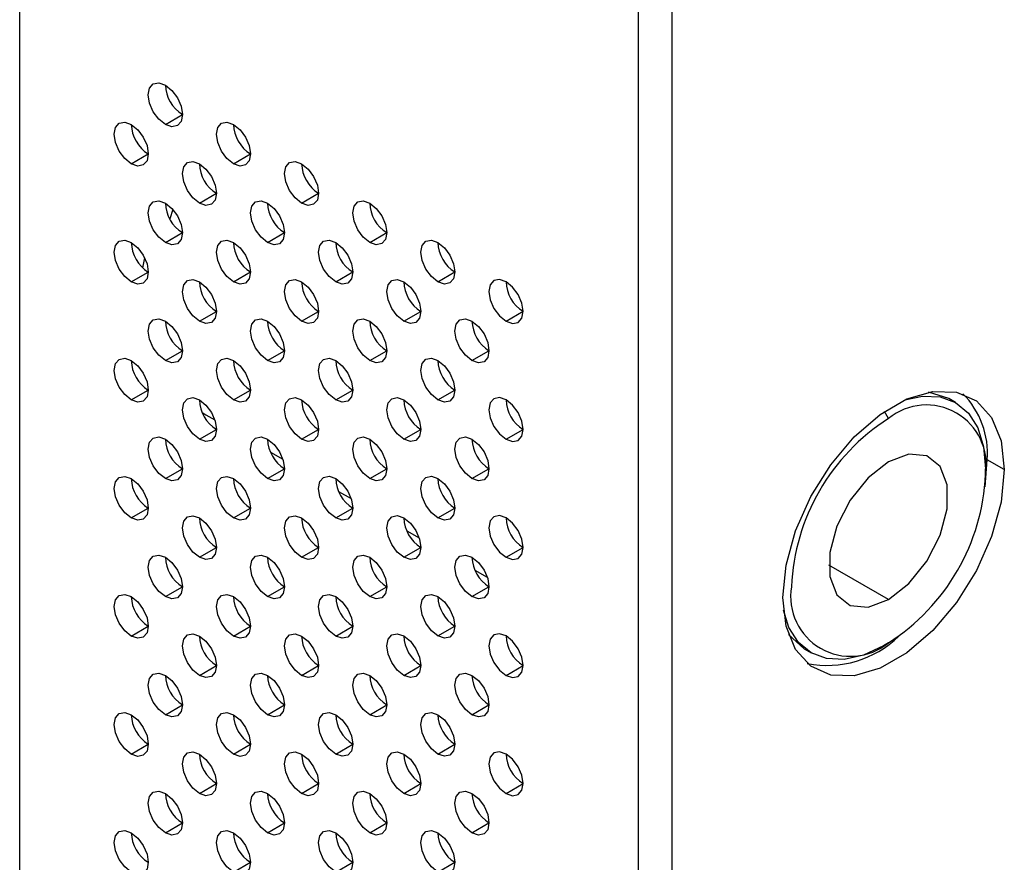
# Model space of a CAD drawing. Header units: millimetres. Extents: x 0 to 1118, y 0 to 864.
# Tile 177 of 256: x 921.71 to 928.52, y 654.75 to 660.57. Entities that reach past the tile are written whole.
import ezdxf

# ---------------------------------------------------------------- set-up
doc = ezdxf.new("R2010")
doc.units = ezdxf.units.MM

msp = doc.modelspace()

# ---------------------------------------------------------------- linework, layer by layer
at = {"color": 7, "linetype": 'Continuous', "lineweight": 25}
for p, q in [((921.7098, 638.5157), (921.7098, 663.2493)), ((925.9878, 660.7797), (925.9878, 585.0455)), ((926.2235, 585.0455), (926.2235, 660.7797)), ((922.7175, 659.8505), (922.8353, 659.9186)), ((922.4818, 659.5783), (922.5996, 659.6464)), ((923.1889, 659.5784), (923.3067, 659.6464)), ((922.9532, 659.3062), (923.071, 659.3742)), ((923.6603, 659.3063), (923.7781, 659.3743)), ((922.7691, 659.2627), (922.748, 659.1971)), ((922.7175, 659.034), (922.8353, 659.102)), ((923.4246, 659.0341), (923.5424, 659.1021)), ((924.1317, 659.0341), (924.2495, 659.1022)), ((922.562, 658.8586), (922.5745, 658.9283)), ((922.4818, 658.7618), (922.5996, 658.8298)), ((923.1889, 658.7619), (923.3067, 658.8299)), ((923.896, 658.7619), (924.0138, 658.83)), ((924.6031, 658.762), (924.7209, 658.83)), ((922.9532, 658.4897), (923.071, 658.5577)), ((923.6603, 658.4897), (923.7781, 658.5578)), ((924.3674, 658.4898), (924.4852, 658.5578)), ((925.0745, 658.4899), (925.1923, 658.5579)), ((922.7175, 658.2175), (922.8353, 658.2855)), ((923.4246, 658.2175), (923.5424, 658.2856)), ((924.1317, 658.2176), (924.2495, 658.2856)), ((924.8388, 658.2177), (924.9566, 658.2857)), ((922.4818, 657.9453), (922.5996, 658.0133)), ((923.1889, 657.9453), (923.3067, 658.0134)), ((923.896, 657.9454), (924.0138, 658.0134)), ((924.6031, 657.9455), (924.7209, 658.0135)), ((928.1377, 657.9546), (927.9965, 657.9993)), ((928.1849, 657.9274), (928.1377, 657.9546)), ((922.9732, 657.8578), (922.9979, 657.8427)), ((922.9979, 657.8427), (923.0593, 657.8072)), ((922.9532, 657.6731), (923.071, 657.7412)), ((923.6603, 657.6732), (923.7781, 657.7412)), ((924.3674, 657.6733), (924.4852, 657.7413)), ((925.0745, 657.6733), (925.1923, 657.7414)), ((923.4451, 657.5845), (923.5307, 657.5351)), ((928.3882, 657.3444), (928.4038, 657.5308)), ((928.5216, 657.4628), (928.4038, 657.5308)), ((922.7175, 657.4009), (922.8353, 657.469)), ((923.4246, 657.401), (923.5424, 657.469)), ((924.1317, 657.4011), (924.2495, 657.4691)), ((924.8388, 657.4011), (924.9566, 657.4692)), ((928.392, 657.4287), (928.392, 657.4696)), ((923.9165, 657.3123), (924.0021, 657.263)), ((922.4818, 657.1287), (922.5996, 657.1968)), ((923.1889, 657.1288), (923.3067, 657.1968)), ((923.896, 657.1289), (924.0138, 657.1969)), ((924.6031, 657.1289), (924.7209, 657.197)), ((924.388, 657.0402), (924.4735, 656.9908)), ((922.9532, 656.8566), (923.071, 656.9246)), ((923.6603, 656.8567), (923.7781, 656.9247)), ((924.3674, 656.8567), (924.4852, 656.9248)), ((925.0745, 656.8568), (925.1923, 656.9248)), ((924.8594, 656.7681), (924.9449, 656.7187)), ((922.7175, 656.5844), (922.8353, 656.6524)), ((923.4246, 656.5844), (923.5424, 656.6525)), ((924.1317, 656.5845), (924.2495, 656.6525)), ((924.8388, 656.5846), (924.9566, 656.6526)), ((922.4818, 656.3122), (922.5996, 656.3802)), ((923.1889, 656.3122), (923.3067, 656.3803)), ((923.896, 656.3123), (924.0138, 656.3803)), ((924.6031, 656.3124), (924.7209, 656.3804)), ((927.0285, 656.3224), (927.1378, 656.2225)), ((927.7203, 656.2652), (927.6849, 656.2448)), ((927.1378, 656.2225), (927.1849, 656.1953)), ((922.9532, 656.04), (923.071, 656.1081)), ((923.6603, 656.0401), (923.7781, 656.1081)), ((924.3674, 656.0402), (924.4852, 656.1082)), ((925.0745, 656.0402), (925.1923, 656.1083)), ((922.7175, 655.7678), (922.8353, 655.8359)), ((923.4246, 655.7679), (923.5424, 655.8359)), ((924.1317, 655.768), (924.2495, 655.836)), ((924.8388, 655.768), (924.9566, 655.8361)), ((922.4818, 655.4956), (922.5996, 655.5637)), ((923.1889, 655.4957), (923.3067, 655.5637)), ((923.896, 655.4958), (924.0138, 655.5638)), ((924.6031, 655.4958), (924.7209, 655.5639)), ((922.9532, 655.2235), (923.071, 655.2915)), ((923.6603, 655.2236), (923.7781, 655.2916)), ((924.3674, 655.2236), (924.4852, 655.2917)), ((925.0745, 655.2237), (925.1923, 655.2917)), ((922.7175, 654.9513), (922.8353, 655.0193)), ((923.4246, 654.9514), (923.5424, 655.0194)), ((924.1317, 654.9514), (924.2495, 655.0195)), ((924.8388, 654.9515), (924.9566, 655.0195)), ((923.1889, 654.6792), (923.3067, 654.7472)), ((923.896, 654.6792), (924.0138, 654.7473)), ((924.6031, 654.6793), (924.7209, 654.7473))]:
    msp.add_line(p, q, dxfattribs=at)
at = {"color": 8, "linetype": 'Continuous', "lineweight": 25}
for p, q in [((927.7203, 657.8167), (927.6921, 657.8654)), ((927.7203, 656.5646), (927.3078, 656.8027))]:
    msp.add_line(p, q, dxfattribs=at)
at = {"color": 7, "linetype": 'Continuous', "lineweight": 25, "flags": 128}
for points in [[(922.7175, 659.8505), (922.6724, 659.8869), (922.6341, 659.9385), (922.6086, 659.9974), (922.5996, 660.0547), (922.6086, 660.1016), (922.6341, 660.131), (922.6724, 660.1384), (922.7175, 660.1227)], [(922.7175, 660.1227), (922.7626, 660.0863), (922.8008, 660.0348), (922.8264, 659.9759), (922.8353, 659.9186), (922.8264, 659.8717), (922.8008, 659.8423), (922.7626, 659.8349), (922.7175, 659.8505)], [(922.4818, 659.5783), (922.4367, 659.6147), (922.3984, 659.6663), (922.3729, 659.7252), (922.3639, 659.7825), (922.3729, 659.8294), (922.3984, 659.8588), (922.4367, 659.8662), (922.4818, 659.8505)], [(923.1889, 659.5784), (923.1438, 659.6148), (923.1055, 659.6664), (923.08, 659.7253), (923.071, 659.7825), (923.08, 659.8294), (923.1055, 659.8588), (923.1438, 659.8663), (923.1889, 659.8506)], [(922.4818, 659.8505), (922.5269, 659.8141), (922.5651, 659.7626), (922.5907, 659.7037), (922.5996, 659.6464), (922.5907, 659.5995), (922.5651, 659.5701), (922.5269, 659.5627), (922.4818, 659.5783)], [(923.1889, 659.8506), (923.234, 659.8142), (923.2722, 659.7626), (923.2978, 659.7037), (923.3067, 659.6465), (923.2978, 659.5996), (923.2722, 659.5702), (923.234, 659.5627), (923.1889, 659.5784)], [(922.9532, 659.3062), (922.9081, 659.3426), (922.8698, 659.3942), (922.8443, 659.4531), (922.8353, 659.5103), (922.8443, 659.5572), (922.8698, 659.5866), (922.9081, 659.5941), (922.9532, 659.5784)], [(923.6603, 659.3063), (923.6152, 659.3427), (923.5769, 659.3942), (923.5514, 659.4531), (923.5424, 659.5104), (923.5514, 659.5573), (923.5769, 659.5867), (923.6152, 659.5941), (923.6603, 659.5785)], [(922.9532, 659.5784), (922.9983, 659.542), (923.0365, 659.4904), (923.0621, 659.4315), (923.071, 659.3743), (923.0621, 659.3274), (923.0365, 659.298), (922.9983, 659.2905), (922.9532, 659.3062)], [(923.6603, 659.5785), (923.7054, 659.5421), (923.7436, 659.4905), (923.7692, 659.4316), (923.7781, 659.3743), (923.7692, 659.3274), (923.7436, 659.298), (923.7054, 659.2906), (923.6603, 659.3063)], [(922.7175, 659.034), (922.6724, 659.0704), (922.6341, 659.122), (922.6086, 659.1809), (922.5996, 659.2381), (922.6086, 659.285), (922.6341, 659.3144), (922.6724, 659.3219), (922.7175, 659.3062)], [(923.4246, 659.0341), (923.3795, 659.0705), (923.3412, 659.122), (923.3157, 659.1809), (923.3067, 659.2382), (923.3157, 659.2851), (923.3412, 659.3145), (923.3795, 659.3219), (923.4246, 659.3063)], [(924.1317, 659.0341), (924.0866, 659.0705), (924.0484, 659.1221), (924.0228, 659.181), (924.0138, 659.2383), (924.0228, 659.2852), (924.0484, 659.3146), (924.0866, 659.322), (924.1317, 659.3063)], [(922.7175, 659.3062), (922.7626, 659.2698), (922.8008, 659.2182), (922.8264, 659.1593), (922.8353, 659.1021), (922.8264, 659.0552), (922.8008, 659.0258), (922.7626, 659.0183), (922.7175, 659.034)], [(923.4246, 659.3063), (923.4697, 659.2699), (923.5079, 659.2183), (923.5335, 659.1594), (923.5424, 659.1021), (923.5335, 659.0552), (923.5079, 659.0258), (923.4697, 659.0184), (923.4246, 659.0341)], [(924.1317, 659.3063), (924.1768, 659.2699), (924.215, 659.2184), (924.2406, 659.1595), (924.2495, 659.1022), (924.2406, 659.0553), (924.215, 659.0259), (924.1768, 659.0185), (924.1317, 659.0341)], [(922.4818, 658.7618), (922.4367, 658.7982), (922.3984, 658.8498), (922.3729, 658.9087), (922.3639, 658.9659), (922.3729, 659.0128), (922.3984, 659.0422), (922.4367, 659.0497), (922.4818, 659.034)], [(923.1889, 658.7619), (923.1438, 658.7983), (923.1055, 658.8498), (923.08, 658.9087), (923.071, 658.966), (923.08, 659.0129), (923.1055, 659.0423), (923.1438, 659.0497), (923.1889, 659.034)], [(923.896, 658.7619), (923.8509, 658.7983), (923.8127, 658.8499), (923.7871, 658.9088), (923.7781, 658.9661), (923.7871, 659.013), (923.8127, 659.0424), (923.8509, 659.0498), (923.896, 659.0341)], [(924.6031, 658.762), (924.558, 658.7984), (924.5198, 658.85), (924.4942, 658.9089), (924.4852, 658.9661), (924.4942, 659.013), (924.5198, 659.0424), (924.558, 659.0499), (924.6031, 659.0342)], [(922.4818, 659.034), (922.5269, 658.9976), (922.5651, 658.946), (922.5907, 658.8871), (922.5996, 658.8299), (922.5907, 658.783), (922.5651, 658.7536), (922.5269, 658.7461), (922.4818, 658.7618)], [(923.1889, 659.034), (923.234, 658.9977), (923.2722, 658.9461), (923.2978, 658.8872), (923.3067, 658.8299), (923.2978, 658.783), (923.2722, 658.7536), (923.234, 658.7462), (923.1889, 658.7619)], [(923.896, 659.0341), (923.9411, 658.9977), (923.9793, 658.9461), (924.0049, 658.8873), (924.0138, 658.83), (924.0049, 658.7831), (923.9793, 658.7537), (923.9411, 658.7463), (923.896, 658.7619)], [(924.6031, 659.0342), (924.6482, 658.9978), (924.6864, 658.9462), (924.712, 658.8873), (924.7209, 658.8301), (924.712, 658.7832), (924.6864, 658.7538), (924.6482, 658.7463), (924.6031, 658.762)], [(922.9532, 658.4897), (922.9081, 658.5261), (922.8698, 658.5776), (922.8443, 658.6365), (922.8353, 658.6938), (922.8443, 658.7407), (922.8698, 658.7701), (922.9081, 658.7775), (922.9532, 658.7618)], [(923.6603, 658.4897), (923.6152, 658.5261), (923.5769, 658.5777), (923.5514, 658.6366), (923.5424, 658.6939), (923.5514, 658.7408), (923.5769, 658.7702), (923.6152, 658.7776), (923.6603, 658.7619)], [(924.3674, 658.4898), (924.3223, 658.5262), (924.2841, 658.5778), (924.2585, 658.6367), (924.2495, 658.6939), (924.2585, 658.7408), (924.2841, 658.7702), (924.3223, 658.7777), (924.3674, 658.762)], [(925.0745, 658.762), (925.0294, 658.7777), (924.9912, 658.7703), (924.9656, 658.7409), (924.9566, 658.694), (924.9656, 658.6367), (924.9912, 658.5778), (925.0294, 658.5263), (925.0745, 658.4899)], [(922.9532, 658.7618), (922.9983, 658.7255), (923.0365, 658.6739), (923.0621, 658.615), (923.071, 658.5577), (923.0621, 658.5108), (923.0365, 658.4814), (922.9983, 658.474), (922.9532, 658.4897)], [(923.6603, 658.7619), (923.7054, 658.7255), (923.7436, 658.6739), (923.7692, 658.615), (923.7781, 658.5578), (923.7692, 658.5109), (923.7436, 658.4815), (923.7054, 658.4741), (923.6603, 658.4897)], [(924.3674, 658.762), (924.4125, 658.7256), (924.4507, 658.674), (924.4763, 658.6151), (924.4852, 658.5579), (924.4763, 658.511), (924.4507, 658.4816), (924.4125, 658.4741), (924.3674, 658.4898)], [(925.0745, 658.4899), (925.1196, 658.4742), (925.1578, 658.4816), (925.1834, 658.511), (925.1923, 658.5579), (925.1834, 658.6152), (925.1578, 658.6741), (925.1196, 658.7257), (925.0745, 658.762)], [(922.7175, 658.2175), (922.6724, 658.2539), (922.6341, 658.3054), (922.6086, 658.3643), (922.5996, 658.4216), (922.6086, 658.4685), (922.6341, 658.4979), (922.6724, 658.5053), (922.7175, 658.4896)], [(923.4246, 658.2175), (923.3795, 658.2539), (923.3412, 658.3055), (923.3157, 658.3644), (923.3067, 658.4217), (923.3157, 658.4686), (923.3412, 658.498), (923.3795, 658.5054), (923.4246, 658.4897)], [(924.1317, 658.2176), (924.0866, 658.254), (924.0484, 658.3056), (924.0228, 658.3645), (924.0138, 658.4217), (924.0228, 658.4686), (924.0484, 658.498), (924.0866, 658.5055), (924.1317, 658.4898)], [(924.8388, 658.2177), (924.7937, 658.2541), (924.7555, 658.3056), (924.7299, 658.3645), (924.7209, 658.4218), (924.7299, 658.4687), (924.7555, 658.4981), (924.7937, 658.5055), (924.8388, 658.4898)], [(922.7175, 658.4896), (922.7626, 658.4533), (922.8008, 658.4017), (922.8264, 658.3428), (922.8353, 658.2855), (922.8264, 658.2386), (922.8008, 658.2092), (922.7626, 658.2018), (922.7175, 658.2175)], [(923.4246, 658.4897), (923.4697, 658.4533), (923.5079, 658.4017), (923.5335, 658.3428), (923.5424, 658.2856), (923.5335, 658.2387), (923.5079, 658.2093), (923.4697, 658.2019), (923.4246, 658.2175)], [(924.1317, 658.4898), (924.1768, 658.4534), (924.215, 658.4018), (924.2406, 658.3429), (924.2495, 658.2857), (924.2406, 658.2388), (924.215, 658.2093), (924.1768, 658.2019), (924.1317, 658.2176)], [(924.8388, 658.4898), (924.8839, 658.4534), (924.9221, 658.4019), (924.9477, 658.343), (924.9566, 658.2857), (924.9477, 658.2388), (924.9221, 658.2094), (924.8839, 658.202), (924.8388, 658.2177)], [(922.4818, 657.9453), (922.4367, 657.9817), (922.3984, 658.0332), (922.3729, 658.0921), (922.3639, 658.1494), (922.3729, 658.1963), (922.3984, 658.2257), (922.4367, 658.2331), (922.4818, 658.2174)], [(923.1889, 657.9453), (923.1438, 657.9817), (923.1055, 658.0333), (923.08, 658.0922), (923.071, 658.1495), (923.08, 658.1964), (923.1055, 658.2258), (923.1438, 658.2332), (923.1889, 658.2175)], [(923.896, 657.9454), (923.8509, 657.9818), (923.8127, 658.0334), (923.7871, 658.0923), (923.7781, 658.1495), (923.7871, 658.1964), (923.8127, 658.2258), (923.8509, 658.2333), (923.896, 658.2176)], [(924.6031, 657.9455), (924.558, 657.9819), (924.5198, 658.0334), (924.4942, 658.0923), (924.4852, 658.1496), (924.4942, 658.1965), (924.5198, 658.2259), (924.558, 658.2333), (924.6031, 658.2176)], [(922.4818, 658.2174), (922.5269, 658.181), (922.5651, 658.1295), (922.5907, 658.0706), (922.5996, 658.0133), (922.5907, 657.9664), (922.5651, 657.937), (922.5269, 657.9296), (922.4818, 657.9453)], [(923.1889, 658.2175), (923.234, 658.1811), (923.2722, 658.1295), (923.2978, 658.0706), (923.3067, 658.0134), (923.2978, 657.9665), (923.2722, 657.9371), (923.234, 657.9297), (923.1889, 657.9453)], [(923.896, 658.2176), (923.9411, 658.1812), (923.9793, 658.1296), (924.0049, 658.0707), (924.0138, 658.0135), (924.0049, 657.9666), (923.9793, 657.9371), (923.9411, 657.9297), (923.896, 657.9454)], [(924.6031, 658.2176), (924.6482, 658.1812), (924.6864, 658.1297), (924.712, 658.0708), (924.7209, 658.0135), (924.712, 657.9666), (924.6864, 657.9372), (924.6482, 657.9298), (924.6031, 657.9455)], [(922.9532, 657.6731), (922.9081, 657.7095), (922.8698, 657.7611), (922.8443, 657.82), (922.8353, 657.8773), (922.8443, 657.9242), (922.8698, 657.9536), (922.9081, 657.961), (922.9532, 657.9453)], [(923.6603, 657.6732), (923.6152, 657.7096), (923.5769, 657.7612), (923.5514, 657.8201), (923.5424, 657.8773), (923.5514, 657.9242), (923.5769, 657.9536), (923.6152, 657.961), (923.6603, 657.9454)], [(924.3674, 657.6733), (924.3223, 657.7097), (924.2841, 657.7612), (924.2585, 657.8201), (924.2495, 657.8774), (924.2585, 657.9243), (924.2841, 657.9537), (924.3223, 657.9611), (924.3674, 657.9454)], [(925.0745, 657.9455), (925.0294, 657.9612), (924.9912, 657.9538), (924.9656, 657.9244), (924.9566, 657.8774), (924.9656, 657.8202), (924.9912, 657.7613), (925.0294, 657.7097), (925.0745, 657.6733)], [(926.9896, 656.5783), (927.0118, 656.8029), (927.0773, 657.0401), (927.1822, 657.2761), (927.3205, 657.4973), (927.484, 657.6908), (927.6633, 657.8454), (927.8479, 657.952), (928.0272, 658.0045), (928.1908, 657.9997), (928.329, 657.9381), (928.4339, 657.8232), (928.4994, 657.6616), (928.5216, 657.4628)], [(927.8331, 657.9453), (927.9555, 657.972), (928.0777, 657.9671), (928.1849, 657.9274), (928.2728, 657.8544), (928.3382, 657.751), (928.3784, 657.621), (928.392, 657.4696)], [(922.9532, 657.9453), (922.9983, 657.9089), (923.0365, 657.8573), (923.0621, 657.7984), (923.071, 657.7412), (923.0621, 657.6943), (923.0365, 657.6649), (922.9983, 657.6574), (922.9532, 657.6731)], [(923.6603, 657.9454), (923.7054, 657.909), (923.7436, 657.8574), (923.7692, 657.7985), (923.7781, 657.7412), (923.7692, 657.6943), (923.7436, 657.6649), (923.7054, 657.6575), (923.6603, 657.6732)], [(924.3674, 657.9454), (924.4125, 657.909), (924.4507, 657.8575), (924.4763, 657.7986), (924.4852, 657.7413), (924.4763, 657.6944), (924.4507, 657.665), (924.4125, 657.6576), (924.3674, 657.6733)], [(925.0745, 657.6733), (925.1196, 657.6576), (925.1578, 657.6651), (925.1834, 657.6945), (925.1923, 657.7414), (925.1834, 657.7986), (925.1578, 657.8575), (925.1196, 657.9091), (925.0745, 657.9455)], [(922.7175, 657.4009), (922.6724, 657.4373), (922.6341, 657.4889), (922.6086, 657.5478), (922.5996, 657.605), (922.6086, 657.6519), (922.6341, 657.6814), (922.6724, 657.6888), (922.7175, 657.6731)], [(923.4246, 657.401), (923.3795, 657.4374), (923.3412, 657.489), (923.3157, 657.5479), (923.3067, 657.6051), (923.3157, 657.652), (923.3412, 657.6814), (923.3795, 657.6888), (923.4246, 657.6732)], [(924.1317, 657.4011), (924.0866, 657.4375), (924.0484, 657.489), (924.0228, 657.5479), (924.0138, 657.6052), (924.0228, 657.6521), (924.0484, 657.6815), (924.0866, 657.6889), (924.1317, 657.6732)], [(924.8388, 657.4011), (924.7937, 657.4375), (924.7555, 657.4891), (924.7299, 657.548), (924.7209, 657.6052), (924.7299, 657.6521), (924.7555, 657.6816), (924.7937, 657.689), (924.8388, 657.6733)], [(922.7175, 657.6731), (922.7626, 657.6367), (922.8008, 657.5851), (922.8264, 657.5262), (922.8353, 657.469), (922.8264, 657.4221), (922.8008, 657.3927), (922.7626, 657.3852), (922.7175, 657.4009)], [(923.4246, 657.6732), (923.4697, 657.6368), (923.5079, 657.5852), (923.5335, 657.5263), (923.5424, 657.469), (923.5335, 657.4221), (923.5079, 657.3927), (923.4697, 657.3853), (923.4246, 657.401)], [(924.1317, 657.6732), (924.1768, 657.6368), (924.215, 657.5853), (924.2406, 657.5264), (924.2495, 657.4691), (924.2406, 657.4222), (924.215, 657.3928), (924.1768, 657.3854), (924.1317, 657.4011)], [(924.8388, 657.6733), (924.8839, 657.6369), (924.9221, 657.5853), (924.9477, 657.5264), (924.9566, 657.4692), (924.9477, 657.4223), (924.9221, 657.3929), (924.8839, 657.3854), (924.8388, 657.4011)], [(927.7203, 656.5646), (927.8613, 656.6748), (927.9854, 656.8291), (928.0775, 657.009), (928.1265, 657.1927), (928.1265, 657.3582), (928.0775, 657.4853), (927.9854, 657.5589), (927.8613, 657.57), (927.7203, 657.5173)], [(927.7203, 657.5173), (927.5792, 657.4071), (927.4551, 657.2528), (927.363, 657.0729), (927.314, 656.8892), (927.314, 656.7237), (927.363, 656.5966), (927.4551, 656.523), (927.5792, 656.5119), (927.7203, 656.5646)], [(922.4818, 657.1287), (922.4367, 657.1651), (922.3984, 657.2167), (922.3729, 657.2756), (922.3639, 657.3328), (922.3729, 657.3797), (922.3984, 657.4091), (922.4367, 657.4166), (922.4818, 657.4009)], [(923.1889, 657.1288), (923.1438, 657.1652), (923.1055, 657.2168), (923.08, 657.2757), (923.071, 657.3329), (923.08, 657.3798), (923.1055, 657.4092), (923.1438, 657.4166), (923.1889, 657.401)], [(923.896, 657.1289), (923.8509, 657.1652), (923.8127, 657.2168), (923.7871, 657.2757), (923.7781, 657.333), (923.7871, 657.3799), (923.8127, 657.4093), (923.8509, 657.4167), (923.896, 657.401)], [(924.6031, 657.1289), (924.558, 657.1653), (924.5198, 657.2169), (924.4942, 657.2758), (924.4852, 657.333), (924.4942, 657.3799), (924.5198, 657.4093), (924.558, 657.4168), (924.6031, 657.4011)], [(928.5216, 657.4628), (928.4994, 657.2382), (928.4339, 657.001), (928.329, 656.765), (928.1908, 656.5437), (928.0272, 656.3502), (927.8479, 656.1957), (927.6633, 656.0891), (927.484, 656.0366), (927.3205, 656.0413), (927.1822, 656.1029), (927.0773, 656.2179), (927.0118, 656.3795), (926.9896, 656.5783)], [(922.4818, 657.4009), (922.5269, 657.3645), (922.5651, 657.3129), (922.5907, 657.254), (922.5996, 657.1968), (922.5907, 657.1499), (922.5651, 657.1205), (922.5269, 657.113), (922.4818, 657.1287)], [(923.1889, 657.401), (923.234, 657.3646), (923.2722, 657.313), (923.2978, 657.2541), (923.3067, 657.1968), (923.2978, 657.1499), (923.2722, 657.1205), (923.234, 657.1131), (923.1889, 657.1288)], [(923.896, 657.401), (923.9411, 657.3646), (923.9793, 657.3131), (924.0049, 657.2542), (924.0138, 657.1969), (924.0049, 657.15), (923.9793, 657.1206), (923.9411, 657.1132), (923.896, 657.1289)], [(924.6031, 657.4011), (924.6482, 657.3647), (924.6864, 657.3131), (924.712, 657.2542), (924.7209, 657.197), (924.712, 657.1501), (924.6864, 657.1207), (924.6482, 657.1132), (924.6031, 657.1289)], [(922.9532, 656.8566), (922.9081, 656.893), (922.8698, 656.9446), (922.8443, 657.0035), (922.8353, 657.0607), (922.8443, 657.1076), (922.8698, 657.137), (922.9081, 657.1444), (922.9532, 657.1288)], [(923.6603, 656.8567), (923.6152, 656.893), (923.5769, 656.9446), (923.5514, 657.0035), (923.5424, 657.0608), (923.5514, 657.1077), (923.5769, 657.1371), (923.6152, 657.1445), (923.6603, 657.1288)], [(924.3674, 656.8567), (924.3223, 656.8931), (924.2841, 656.9447), (924.2585, 657.0036), (924.2495, 657.0608), (924.2585, 657.1077), (924.2841, 657.1371), (924.3223, 657.1446), (924.3674, 657.1289)], [(925.0745, 657.129), (925.0294, 657.1446), (924.9912, 657.1372), (924.9656, 657.1078), (924.9566, 657.0609), (924.9656, 657.0037), (924.9912, 656.9448), (925.0294, 656.8932), (925.0745, 656.8568)], [(922.9532, 657.1288), (922.9983, 657.0924), (923.0365, 657.0408), (923.0621, 656.9819), (923.071, 656.9246), (923.0621, 656.8777), (923.0365, 656.8483), (922.9983, 656.8409), (922.9532, 656.8566)], [(923.6603, 657.1288), (923.7054, 657.0924), (923.7436, 657.0409), (923.7692, 656.982), (923.7781, 656.9247), (923.7692, 656.8778), (923.7436, 656.8484), (923.7054, 656.841), (923.6603, 656.8567)], [(924.3674, 657.1289), (924.4125, 657.0925), (924.4507, 657.0409), (924.4763, 656.982), (924.4852, 656.9248), (924.4763, 656.8779), (924.4507, 656.8485), (924.4125, 656.841), (924.3674, 656.8567)], [(925.0745, 656.8568), (925.1196, 656.8411), (925.1578, 656.8485), (925.1834, 656.8779), (925.1923, 656.9248), (925.1834, 656.9821), (925.1578, 657.041), (925.1196, 657.0926), (925.0745, 657.129)], [(922.7175, 656.5844), (922.6724, 656.6208), (922.6341, 656.6724), (922.6086, 656.7312), (922.5996, 656.7885), (922.6086, 656.8354), (922.6341, 656.8648), (922.6724, 656.8722), (922.7175, 656.8566)], [(923.4246, 656.5844), (923.3795, 656.6208), (923.3412, 656.6724), (923.3157, 656.7313), (923.3067, 656.7886), (923.3157, 656.8355), (923.3412, 656.8649), (923.3795, 656.8723), (923.4246, 656.8566)], [(924.1317, 656.5845), (924.0866, 656.6209), (924.0484, 656.6725), (924.0228, 656.7314), (924.0138, 656.7886), (924.0228, 656.8355), (924.0484, 656.8649), (924.0866, 656.8724), (924.1317, 656.8567)], [(924.8388, 656.5846), (924.7937, 656.621), (924.7555, 656.6725), (924.7299, 656.7314), (924.7209, 656.7887), (924.7299, 656.8356), (924.7555, 656.865), (924.7937, 656.8724), (924.8388, 656.8568)], [(922.7175, 656.8566), (922.7626, 656.8202), (922.8008, 656.7686), (922.8264, 656.7097), (922.8353, 656.6524), (922.8264, 656.6055), (922.8008, 656.5761), (922.7626, 656.5687), (922.7175, 656.5844)], [(923.4246, 656.8566), (923.4697, 656.8202), (923.5079, 656.7687), (923.5335, 656.7098), (923.5424, 656.6525), (923.5335, 656.6056), (923.5079, 656.5762), (923.4697, 656.5688), (923.4246, 656.5844)], [(924.1317, 656.8567), (924.1768, 656.8203), (924.215, 656.7687), (924.2406, 656.7098), (924.2495, 656.6526), (924.2406, 656.6057), (924.215, 656.5763), (924.1768, 656.5688), (924.1317, 656.5845)], [(924.8388, 656.8568), (924.8839, 656.8204), (924.9221, 656.7688), (924.9477, 656.7099), (924.9566, 656.6526), (924.9477, 656.6057), (924.9221, 656.5763), (924.8839, 656.5689), (924.8388, 656.5846)], [(922.4818, 656.3122), (922.4367, 656.3486), (922.3984, 656.4001), (922.3729, 656.459), (922.3639, 656.5163), (922.3729, 656.5632), (922.3984, 656.5926), (922.4367, 656.6), (922.4818, 656.5844)], [(923.1889, 656.3122), (923.1438, 656.3486), (923.1055, 656.4002), (923.08, 656.4591), (923.071, 656.5164), (923.08, 656.5633), (923.1055, 656.5927), (923.1438, 656.6001), (923.1889, 656.5844)], [(923.896, 656.3123), (923.8509, 656.3487), (923.8127, 656.4003), (923.7871, 656.4592), (923.7781, 656.5164), (923.7871, 656.5633), (923.8127, 656.5927), (923.8509, 656.6002), (923.896, 656.5845)], [(924.6031, 656.3124), (924.558, 656.3488), (924.5198, 656.4003), (924.4942, 656.4592), (924.4852, 656.5165), (924.4942, 656.5634), (924.5198, 656.5928), (924.558, 656.6002), (924.6031, 656.5846)], [(922.4818, 656.5844), (922.5269, 656.548), (922.5651, 656.4964), (922.5907, 656.4375), (922.5996, 656.3802), (922.5907, 656.3333), (922.5651, 656.3039), (922.5269, 656.2965), (922.4818, 656.3122)], [(923.1889, 656.5844), (923.234, 656.548), (923.2722, 656.4965), (923.2978, 656.4376), (923.3067, 656.3803), (923.2978, 656.3334), (923.2722, 656.304), (923.234, 656.2966), (923.1889, 656.3122)], [(923.896, 656.5845), (923.9411, 656.5481), (923.9793, 656.4965), (924.0049, 656.4376), (924.0138, 656.3804), (924.0049, 656.3335), (923.9793, 656.3041), (923.9411, 656.2966), (923.896, 656.3123)], [(924.6031, 656.5846), (924.6482, 656.5482), (924.6864, 656.4966), (924.712, 656.4377), (924.7209, 656.3804), (924.712, 656.3335), (924.6864, 656.3041), (924.6482, 656.2967), (924.6031, 656.3124)], [(927.6849, 656.2448), (927.5469, 656.1809), (927.4143, 656.1508), (927.292, 656.1556), (927.1849, 656.1953), (927.097, 656.2683), (927.0316, 656.3717), (926.9935, 656.491)], [(922.9532, 656.04), (922.9081, 656.0764), (922.8698, 656.128), (922.8443, 656.1869), (922.8353, 656.2442), (922.8443, 656.2911), (922.8698, 656.3205), (922.9081, 656.3279), (922.9532, 656.3122)], [(923.6603, 656.0401), (923.6152, 656.0765), (923.5769, 656.1281), (923.5514, 656.187), (923.5424, 656.2442), (923.5514, 656.2911), (923.5769, 656.3205), (923.6152, 656.328), (923.6603, 656.3123)], [(924.3674, 656.0402), (924.3223, 656.0766), (924.2841, 656.1281), (924.2585, 656.187), (924.2495, 656.2443), (924.2585, 656.2912), (924.2841, 656.3206), (924.3223, 656.328), (924.3674, 656.3124)], [(925.0745, 656.3124), (925.0294, 656.3281), (924.9912, 656.3207), (924.9656, 656.2913), (924.9566, 656.2444), (924.9656, 656.1871), (924.9912, 656.1282), (925.0294, 656.0766), (925.0745, 656.0402)], [(922.9532, 656.3122), (922.9983, 656.2758), (923.0365, 656.2243), (923.0621, 656.1654), (923.071, 656.1081), (923.0621, 656.0612), (923.0365, 656.0318), (922.9983, 656.0244), (922.9532, 656.04)], [(923.6603, 656.3123), (923.7054, 656.2759), (923.7436, 656.2243), (923.7692, 656.1654), (923.7781, 656.1082), (923.7692, 656.0613), (923.7436, 656.0319), (923.7054, 656.0244), (923.6603, 656.0401)], [(924.3674, 656.3124), (924.4125, 656.276), (924.4507, 656.2244), (924.4763, 656.1655), (924.4852, 656.1082), (924.4763, 656.0613), (924.4507, 656.0319), (924.4125, 656.0245), (924.3674, 656.0402)], [(925.0745, 656.0402), (925.1196, 656.0246), (925.1578, 656.032), (925.1834, 656.0614), (925.1923, 656.1083), (925.1834, 656.1656), (925.1578, 656.2245), (925.1196, 656.276), (925.0745, 656.3124)], [(922.7175, 655.7678), (922.6724, 655.8042), (922.6341, 655.8558), (922.6086, 655.9147), (922.5996, 655.972), (922.6086, 656.0189), (922.6341, 656.0483), (922.6724, 656.0557), (922.7175, 656.04)], [(923.4246, 655.7679), (923.3795, 655.8043), (923.3412, 655.8559), (923.3157, 655.9148), (923.3067, 655.972), (923.3157, 656.0189), (923.3412, 656.0483), (923.3795, 656.0558), (923.4246, 656.0401)], [(924.1317, 655.768), (924.0866, 655.8044), (924.0484, 655.8559), (924.0228, 655.9148), (924.0138, 655.9721), (924.0228, 656.019), (924.0484, 656.0484), (924.0866, 656.0558), (924.1317, 656.0402)], [(924.8388, 655.768), (924.7937, 655.8044), (924.7555, 655.856), (924.7299, 655.9149), (924.7209, 655.9722), (924.7299, 656.0191), (924.7555, 656.0485), (924.7937, 656.0559), (924.8388, 656.0402)], [(922.7175, 656.04), (922.7626, 656.0036), (922.8008, 655.9521), (922.8264, 655.8932), (922.8353, 655.8359), (922.8264, 655.789), (922.8008, 655.7596), (922.7626, 655.7522), (922.7175, 655.7678)], [(923.4246, 656.0401), (923.4697, 656.0037), (923.5079, 655.9521), (923.5335, 655.8932), (923.5424, 655.836), (923.5335, 655.7891), (923.5079, 655.7597), (923.4697, 655.7522), (923.4246, 655.7679)], [(924.1317, 656.0402), (924.1768, 656.0038), (924.215, 655.9522), (924.2406, 655.8933), (924.2495, 655.836), (924.2406, 655.7891), (924.215, 655.7597), (924.1768, 655.7523), (924.1317, 655.768)], [(924.8388, 656.0402), (924.8839, 656.0038), (924.9221, 655.9523), (924.9477, 655.8934), (924.9566, 655.8361), (924.9477, 655.7892), (924.9221, 655.7598), (924.8839, 655.7524), (924.8388, 655.768)], [(922.4818, 655.4956), (922.4367, 655.532), (922.3984, 655.5836), (922.3729, 655.6425), (922.3639, 655.6998), (922.3729, 655.7467), (922.3984, 655.7761), (922.4367, 655.7835), (922.4818, 655.7678)], [(923.1889, 655.4957), (923.1438, 655.5321), (923.1055, 655.5837), (923.08, 655.6426), (923.071, 655.6998), (923.08, 655.7467), (923.1055, 655.7761), (923.1438, 655.7836), (923.1889, 655.7679)], [(923.896, 655.4958), (923.8509, 655.5322), (923.8127, 655.5837), (923.7871, 655.6426), (923.7781, 655.6999), (923.7871, 655.7468), (923.8127, 655.7762), (923.8509, 655.7836), (923.896, 655.768)], [(924.6031, 655.4958), (924.558, 655.5322), (924.5198, 655.5838), (924.4942, 655.6427), (924.4852, 655.7), (924.4942, 655.7469), (924.5198, 655.7763), (924.558, 655.7837), (924.6031, 655.768)], [(922.4818, 655.7678), (922.5269, 655.7314), (922.5651, 655.6799), (922.5907, 655.621), (922.5996, 655.5637), (922.5907, 655.5168), (922.5651, 655.4874), (922.5269, 655.48), (922.4818, 655.4956)], [(923.1889, 655.7679), (923.234, 655.7315), (923.2722, 655.6799), (923.2978, 655.621), (923.3067, 655.5638), (923.2978, 655.5169), (923.2722, 655.4875), (923.234, 655.48), (923.1889, 655.4957)], [(923.896, 655.768), (923.9411, 655.7316), (923.9793, 655.68), (924.0049, 655.6211), (924.0138, 655.5638), (924.0049, 655.5169), (923.9793, 655.4875), (923.9411, 655.4801), (923.896, 655.4958)], [(924.6031, 655.768), (924.6482, 655.7316), (924.6864, 655.6801), (924.712, 655.6212), (924.7209, 655.5639), (924.712, 655.517), (924.6864, 655.4876), (924.6482, 655.4802), (924.6031, 655.4958)], [(922.9532, 655.2235), (922.9081, 655.2599), (922.8698, 655.3115), (922.8443, 655.3704), (922.8353, 655.4276), (922.8443, 655.4745), (922.8698, 655.5039), (922.9081, 655.5114), (922.9532, 655.4957)], [(923.6603, 655.2236), (923.6152, 655.26), (923.5769, 655.3115), (923.5514, 655.3704), (923.5424, 655.4277), (923.5514, 655.4746), (923.5769, 655.504), (923.6152, 655.5114), (923.6603, 655.4958)], [(924.3674, 655.2236), (924.3223, 655.26), (924.2841, 655.3116), (924.2585, 655.3705), (924.2495, 655.4278), (924.2585, 655.4747), (924.2841, 655.5041), (924.3223, 655.5115), (924.3674, 655.4958)], [(925.0745, 655.4959), (925.0294, 655.5116), (924.9912, 655.5041), (924.9656, 655.4747), (924.9566, 655.4278), (924.9656, 655.3706), (924.9912, 655.3117), (925.0294, 655.2601), (925.0745, 655.2237)], [(922.9532, 655.4957), (922.9983, 655.4593), (923.0365, 655.4077), (923.0621, 655.3488), (923.071, 655.2916), (923.0621, 655.2447), (923.0365, 655.2153), (922.9983, 655.2078), (922.9532, 655.2235)], [(923.6603, 655.4958), (923.7054, 655.4594), (923.7436, 655.4078), (923.7692, 655.3489), (923.7781, 655.2916), (923.7692, 655.2447), (923.7436, 655.2153), (923.7054, 655.2079), (923.6603, 655.2236)], [(924.3674, 655.4958), (924.4125, 655.4594), (924.4507, 655.4078), (924.4763, 655.349), (924.4852, 655.2917), (924.4763, 655.2448), (924.4507, 655.2154), (924.4125, 655.208), (924.3674, 655.2236)], [(925.0745, 655.2237), (925.1196, 655.208), (925.1578, 655.2155), (925.1834, 655.2449), (925.1923, 655.2918), (925.1834, 655.349), (925.1578, 655.4079), (925.1196, 655.4595), (925.0745, 655.4959)], [(922.7175, 654.9513), (922.6724, 654.9877), (922.6341, 655.0393), (922.6086, 655.0982), (922.5996, 655.1554), (922.6086, 655.2023), (922.6341, 655.2317), (922.6724, 655.2392), (922.7175, 655.2235)], [(923.4246, 654.9514), (923.3795, 654.9878), (923.3412, 655.0393), (923.3157, 655.0982), (923.3067, 655.1555), (923.3157, 655.2024), (923.3412, 655.2318), (923.3795, 655.2392), (923.4246, 655.2235)], [(924.1317, 654.9514), (924.0866, 654.9878), (924.0484, 655.0394), (924.0228, 655.0983), (924.0138, 655.1556), (924.0228, 655.2025), (924.0484, 655.2319), (924.0866, 655.2393), (924.1317, 655.2236)], [(924.8388, 654.9515), (924.7937, 654.9879), (924.7555, 655.0395), (924.7299, 655.0984), (924.7209, 655.1556), (924.7299, 655.2025), (924.7555, 655.2319), (924.7937, 655.2394), (924.8388, 655.2237)], [(922.7175, 655.2235), (922.7626, 655.1871), (922.8008, 655.1355), (922.8264, 655.0766), (922.8353, 655.0194), (922.8264, 654.9725), (922.8008, 654.9431), (922.7626, 654.9356), (922.7175, 654.9513)], [(923.4246, 655.2235), (923.4697, 655.1872), (923.5079, 655.1356), (923.5335, 655.0767), (923.5424, 655.0194), (923.5335, 654.9725), (923.5079, 654.9431), (923.4697, 654.9357), (923.4246, 654.9514)], [(924.1317, 655.2236), (924.1768, 655.1872), (924.215, 655.1356), (924.2406, 655.0767), (924.2495, 655.0195), (924.2406, 654.9726), (924.215, 654.9432), (924.1768, 654.9358), (924.1317, 654.9514)], [(924.8388, 655.2237), (924.8839, 655.1873), (924.9221, 655.1357), (924.9477, 655.0768), (924.9566, 655.0196), (924.9477, 654.9727), (924.9221, 654.9433), (924.8839, 654.9358), (924.8388, 654.9515)], [(922.4818, 654.6791), (922.4367, 654.7155), (922.3984, 654.7671), (922.3729, 654.826), (922.3639, 654.8832), (922.3729, 654.9301), (922.3984, 654.9595), (922.4367, 654.967), (922.4818, 654.9513)], [(923.1889, 654.6792), (923.1438, 654.7156), (923.1055, 654.7671), (923.08, 654.826), (923.071, 654.8833), (923.08, 654.9302), (923.1055, 654.9596), (923.1438, 654.967), (923.1889, 654.9513)], [(923.896, 654.6792), (923.8509, 654.7156), (923.8127, 654.7672), (923.7871, 654.8261), (923.7781, 654.8834), (923.7871, 654.9303), (923.8127, 654.9597), (923.8509, 654.9671), (923.896, 654.9514)], [(924.6031, 654.6793), (924.558, 654.7157), (924.5198, 654.7673), (924.4942, 654.8262), (924.4852, 654.8834), (924.4942, 654.9303), (924.5198, 654.9597), (924.558, 654.9672), (924.6031, 654.9515)], [(922.4818, 654.9513), (922.5269, 654.9149), (922.5651, 654.8633), (922.5907, 654.8044), (922.5996, 654.7472), (922.5907, 654.7003), (922.5651, 654.6709), (922.5269, 654.6634), (922.4818, 654.6791)], [(923.1889, 654.9513), (923.234, 654.915), (923.2722, 654.8634), (923.2978, 654.8045), (923.3067, 654.7472), (923.2978, 654.7003), (923.2722, 654.6709), (923.234, 654.6635), (923.1889, 654.6792)], [(923.896, 654.9514), (923.9411, 654.915), (923.9793, 654.8634), (924.0049, 654.8045), (924.0138, 654.7473), (924.0049, 654.7004), (923.9793, 654.671), (923.9411, 654.6636), (923.896, 654.6792)], [(924.6031, 654.9515), (924.6482, 654.9151), (924.6864, 654.8635), (924.712, 654.8046), (924.7209, 654.7474), (924.712, 654.7005), (924.6864, 654.6711), (924.6482, 654.6636), (924.6031, 654.6793)]]:
    msp.add_lwpolyline(points, dxfattribs=at)
at = {"color": 7, "linetype": 'Continuous', "lineweight": 25}
for centre, radius, start, end in [((922.9673, 660.1309), 0.25, 181.86656, 238.12806), ((922.7316, 659.8587), 0.25, 181.86656, 238.12806), ((923.4387, 659.8587), 0.25, 181.86656, 238.12806), ((923.203, 659.5865), 0.25, 181.86656, 238.12806), ((923.9101, 659.5866), 0.25, 181.86656, 238.12806), ((922.9673, 659.3143), 0.25, 181.86656, 238.12806), ((923.6744, 659.3144), 0.25, 181.86656, 238.12806), ((924.3815, 659.3145), 0.25, 181.86656, 238.12806), ((922.7316, 659.0421), 0.25, 181.86656, 238.12806), ((923.4387, 659.0422), 0.25, 181.86656, 238.12806), ((924.1458, 659.0423), 0.25, 181.86656, 238.12806), ((924.8529, 659.0423), 0.25, 181.86656, 238.12806), ((923.203, 658.77), 0.25, 181.86656, 238.12806), ((923.9101, 658.7701), 0.25, 181.86656, 238.12806), ((924.6172, 658.7701), 0.25, 181.86656, 238.12806), ((925.3243, 658.7702), 0.25, 181.86656, 238.12806), ((922.9673, 658.4978), 0.25, 181.86656, 238.12806), ((923.6744, 658.4979), 0.25, 181.86656, 238.12806), ((924.3815, 658.4979), 0.25, 181.86656, 238.12806), ((925.0886, 658.498), 0.25, 181.86656, 238.12806), ((922.7316, 658.2256), 0.25, 181.86656, 238.12806), ((923.4387, 658.2257), 0.25, 181.86656, 238.12806), ((924.1458, 658.2257), 0.25, 181.86656, 238.12806), ((924.8529, 658.2258), 0.25, 181.86656, 238.12806), ((927.8244, 657.576), 0.5811, 355.53542, 45.03481), ((923.203, 657.9534), 0.25, 181.86656, 238.12806), ((923.9101, 657.9535), 0.25, 181.86656, 238.12806), ((924.6172, 657.9536), 0.25, 181.86656, 238.12806), ((925.3243, 657.9536), 0.25, 181.86656, 238.12806), ((927.9825, 657.4952), 0.4149, 350.78596, 129.20329), ((928.507, 656.5868), 1.46, 122.60548, 177.39452), ((922.9673, 657.6812), 0.25, 181.86656, 238.12806), ((923.6744, 657.6813), 0.25, 181.86656, 238.12806), ((924.3815, 657.6814), 0.25, 181.86656, 238.12806), ((925.0886, 657.6814), 0.25, 181.86656, 238.12806), ((926.9335, 657.4951), 1.46, 302.60548, 357.39452), ((922.7316, 657.409), 0.25, 181.86656, 238.12806), ((923.4387, 657.4091), 0.25, 181.86656, 238.12806), ((924.1458, 657.4092), 0.25, 181.86656, 238.12806), ((924.8529, 657.4092), 0.25, 181.86656, 238.12806), ((923.203, 657.1369), 0.25, 181.86656, 238.12806), ((923.9101, 657.137), 0.25, 181.86656, 238.12806), ((924.6172, 657.137), 0.25, 181.86656, 238.12806), ((925.3243, 657.1371), 0.25, 181.86656, 238.12806), ((922.9673, 656.8647), 0.25, 181.86656, 238.12806), ((923.6744, 656.8648), 0.25, 181.86656, 238.12806), ((924.3815, 656.8648), 0.25, 181.86656, 238.12806), ((925.0886, 656.8649), 0.25, 181.86656, 238.12806), ((927.458, 656.5867), 0.4149, 170.78596, 309.20329), ((922.7316, 656.5925), 0.25, 181.86656, 238.12806), ((923.4387, 656.5926), 0.25, 181.86656, 238.12806), ((924.1458, 656.5926), 0.25, 181.86656, 238.12806), ((924.8529, 656.5927), 0.25, 181.86656, 238.12806), ((923.203, 656.3204), 0.25, 181.86656, 238.12806), ((923.9101, 656.3204), 0.25, 181.86656, 238.12806), ((924.6172, 656.3205), 0.25, 181.86656, 238.12806), ((925.3243, 656.3206), 0.25, 181.86656, 238.12806), ((927.2946, 656.8208), 0.7121, 258.96013, 314.25112), ((922.9673, 656.0482), 0.25, 181.86656, 238.12806), ((923.6744, 656.0482), 0.25, 181.86656, 238.12806), ((924.3815, 656.0483), 0.25, 181.86656, 238.12806), ((925.0886, 656.0484), 0.25, 181.86656, 238.12806), ((922.7316, 655.776), 0.25, 181.86656, 238.12806), ((923.4387, 655.776), 0.25, 181.86656, 238.12806), ((924.1458, 655.7761), 0.25, 181.86656, 238.12806), ((924.8529, 655.7762), 0.25, 181.86656, 238.12806), ((923.203, 655.5038), 0.25, 181.86656, 238.12806), ((923.9101, 655.5039), 0.25, 181.86656, 238.12806), ((924.6172, 655.504), 0.25, 181.86656, 238.12806), ((925.3243, 655.504), 0.25, 181.86656, 238.12806), ((922.9673, 655.2316), 0.25, 181.86656, 238.12806), ((923.6744, 655.2317), 0.25, 181.86656, 238.12806), ((924.3815, 655.2318), 0.25, 181.86656, 238.12806), ((925.0886, 655.2318), 0.25, 181.86656, 238.12806), ((922.7316, 654.9594), 0.25, 181.86656, 238.12806), ((923.4387, 654.9595), 0.25, 181.86656, 238.12806), ((924.1458, 654.9596), 0.25, 181.86656, 238.12806), ((924.8529, 654.9596), 0.25, 181.86656, 238.12806)]:
    msp.add_arc(centre, radius, start, end, dxfattribs=at)

doc.saveas('drawing.dxf')
